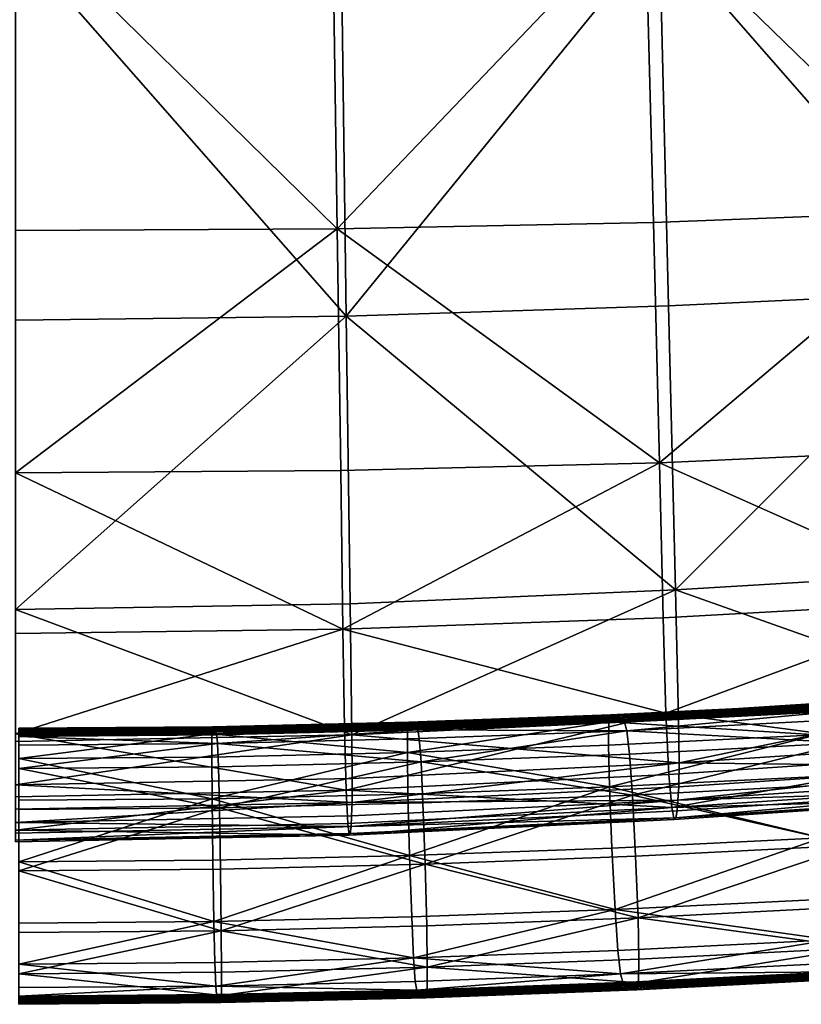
# Model space of a CAD drawing. Header units: millimetres. Extents: x -312 to 313, y -340 to 267.
# Tile 41 of 73: x 0 to 77, y -232 to -135. Entities that reach past the tile are written whole.
import ezdxf

# ---------------------------------------------------------------- set-up
doc = ezdxf.new("R2010")
doc.units = ezdxf.units.MM
doc.layers.add('Default', color=7, linetype='Continuous', true_color=0x000000)

msp = doc.modelspace()

# ---------------------------------------------------------------- linework, layer by layer
at = {"layer": 'Default', "color": 18, "true_color": 0x000000}
for points in [[(92.13, -153.836, 443.862), (91.218, -123, 445.945), (61.385, -123.923, 444.453)], [(31.125, -155.588, 441.499), (30.664, -124.415, 443.638), (-0.5, -124.553, 443.399)], [(31.125, -155.588, 441.499), (-0.5, -124.553, 443.399), (-0.5, -155.757, 441.313)], [(31.125, -155.588, 441.499), (61.385, -123.923, 444.453), (30.664, -124.415, 443.638)], [(31.125, -155.588, 441.499), (62.189, -154.982, 442.276), (61.385, -123.923, 444.453)], [(92.13, -153.836, 443.862), (61.385, -123.923, 444.453), (62.189, -154.982, 442.276)], [(93.706, -161.745, 409.775), (62.785, -126.378, 405.544), (92.694, -125.386, 408.398)], [(32.001, -164.192, 404.828), (31.489, -126.97, 403.474), (62.785, -126.378, 405.544)], [(32.001, -164.192, 404.828), (62.785, -126.378, 405.544), (63.677, -163.184, 406.925)], [(93.706, -161.745, 409.775), (63.677, -163.184, 406.925), (62.785, -126.378, 405.544)], [(32.001, -164.192, 404.828), (-0.5, -127.167, 402.636), (31.489, -126.97, 403.474)], [(32.001, -164.192, 404.828), (-0.5, -164.587, 403.966), (-0.5, -127.167, 402.636)], [(92.13, -153.836, 443.862), (62.189, -154.982, 442.276), (62.79, -178.592, 438.952)], [(92.13, -153.836, 443.862), (62.79, -178.592, 438.952), (92.812, -177.228, 440.633)], [(31.125, -155.588, 441.499), (-0.5, -179.589, 437.997), (31.47, -179.356, 438.166)], [(31.125, -155.588, 441.499), (-0.5, -155.757, 441.313), (-0.5, -179.589, 437.997)], [(31.125, -155.588, 441.499), (62.79, -178.592, 438.952), (62.189, -154.982, 442.276)], [(31.125, -155.588, 441.499), (31.47, -179.356, 438.166), (62.79, -178.592, 438.952)], [(93.706, -161.745, 409.775), (64.341, -191.073, 407.957), (63.677, -163.184, 406.925)], [(93.706, -161.745, 409.775), (94.462, -189.267, 410.804), (64.341, -191.073, 407.957)], [(32.001, -164.192, 404.828), (63.677, -163.184, 406.925), (64.341, -191.073, 407.957)], [(32.001, -164.192, 404.828), (-0.5, -193.01, 404.96), (-0.5, -164.587, 403.966)], [(32.001, -164.192, 404.828), (32.381, -192.438, 405.837), (-0.5, -193.01, 404.96)], [(32.001, -164.192, 404.828), (64.341, -191.073, 407.957), (32.381, -192.438, 405.837)], [(93.206, -192.164, 436.162), (92.812, -177.228, 440.633), (62.79, -178.592, 438.952)], [(31.673, -194.945, 433.458), (62.79, -178.592, 438.952), (31.47, -179.356, 438.166)], [(31.673, -194.945, 433.458), (63.142, -193.836, 434.32), (62.79, -178.592, 438.952)], [(93.206, -192.164, 436.162), (62.79, -178.592, 438.952), (63.142, -193.836, 434.32)], [(31.673, -194.945, 433.458), (31.47, -179.356, 438.166), (-0.5, -179.589, 437.997)], [(31.673, -194.945, 433.458), (-0.5, -179.589, 437.997), (-0.5, -195.358, 433.272)], [(94.813, -201.865, 411.283), (64.341, -191.073, 407.957), (94.462, -189.267, 410.804)], [(32.552, -205.333, 406.307), (32.381, -192.438, 405.837), (64.341, -191.073, 407.957)], [(32.552, -205.333, 406.307), (64.341, -191.073, 407.957), (64.644, -203.825, 408.436)], [(94.813, -201.865, 411.283), (64.644, -203.825, 408.436), (64.341, -191.073, 407.957)], [(32.552, -205.333, 406.307), (-0.5, -193.01, 404.96), (32.381, -192.438, 405.837)], [(93.206, -192.164, 436.162), (63.142, -193.836, 434.32), (63.395, -203.212, 428.874)], [(93.206, -192.164, 436.162), (63.395, -203.212, 428.874), (93.477, -201.277, 430.927)], [(32.552, -205.333, 406.307), (-0.5, -205.974, 405.422), (-0.5, -193.01, 404.96)], [(31.673, -194.945, 433.458), (63.395, -203.212, 428.874), (63.142, -193.836, 434.32)], [(31.673, -194.945, 433.458), (-0.5, -205.242, 427.665), (31.821, -204.649, 427.89)], [(31.673, -194.945, 433.458), (-0.5, -195.358, 433.272), (-0.5, -205.242, 427.665)], [(31.673, -194.945, 433.458), (31.821, -204.649, 427.89), (63.395, -203.212, 428.874)], [(93.792, -207.199, 425.406), (93.477, -201.277, 430.927), (63.395, -203.212, 428.874)], [(94.813, -201.865, 411.283), (64.713, -208.071, 408.71), (64.644, -203.825, 408.436)], [(94.813, -201.865, 411.283), (94.901, -206.073, 411.557), (64.713, -208.071, 408.71)], [(57.811, -204.052, 405.537), (78.336, -203.031, 407.249), (78.563, -202.333, 402.582)], [(57.811, -204.052, 405.537), (78.563, -202.333, 402.582), (57.977, -203.359, 400.93)], [(78.275, -205.335, 411.073), (78.336, -203.031, 407.249), (57.811, -204.052, 405.537)], [(78.563, -202.333, 402.582), (58.203, -203.472, 395.931), (57.977, -203.359, 400.93)], [(78.563, -202.333, 402.582), (78.87, -202.438, 397.499), (58.203, -203.472, 395.931)], [(58.203, -203.472, 395.931), (78.87, -202.438, 397.499), (79.178, -202.542, 392.432)], [(58.203, -203.472, 395.931), (79.178, -202.542, 392.432), (58.43, -203.584, 390.947)], [(79.178, -202.542, 392.432), (58.656, -203.702, 385.966), (58.43, -203.584, 390.947)], [(79.178, -202.542, 392.432), (79.484, -202.651, 387.367), (58.656, -203.702, 385.966)], [(58.656, -203.702, 385.966), (79.484, -202.651, 387.367), (79.793, -202.771, 382.285)], [(58.656, -203.702, 385.966), (79.793, -202.771, 382.285), (58.883, -203.83, 380.968)], [(79.793, -202.771, 382.285), (59.11, -203.958, 375.962), (58.883, -203.83, 380.968)], [(79.793, -202.771, 382.285), (80.103, -202.89, 377.185), (59.11, -203.958, 375.962)], [(59.11, -203.958, 375.962), (80.103, -202.89, 377.185), (80.41, -202.999, 372.065)], [(59.11, -203.958, 375.962), (80.41, -202.999, 372.065), (59.336, -204.076, 370.953)], [(80.41, -202.999, 372.065), (59.572, -204.918, 366.333), (59.336, -204.076, 370.953)], [(80.41, -202.999, 372.065), (80.732, -203.832, 367.357), (59.572, -204.918, 366.333)], [(18.802, -205.217, 403.711), (38.036, -204.775, 404.381), (38.144, -204.087, 399.817)], [(18.802, -205.217, 403.711), (38.144, -204.087, 399.817), (18.854, -204.531, 399.17)], [(38.144, -204.087, 399.817), (18.927, -204.653, 394.257), (18.854, -204.531, 399.17)], [(38.144, -204.087, 399.817), (38.291, -204.205, 394.873), (18.927, -204.653, 394.257)], [(31.999, -210.763, 421.976), (63.395, -203.212, 428.874), (31.821, -204.649, 427.89)], [(31.999, -210.763, 421.976), (63.697, -209.218, 423.111), (63.395, -203.212, 428.874)], [(32.552, -205.333, 406.307), (64.644, -203.825, 408.436), (64.713, -208.071, 408.71)], [(57.811, -204.052, 405.537), (38.036, -204.775, 404.381), (38.007, -207.076, 408.17)], [(57.811, -204.052, 405.537), (38.007, -207.076, 408.17), (57.766, -206.353, 409.339)], [(38.144, -204.087, 399.817), (38.036, -204.775, 404.381), (57.811, -204.052, 405.537)], [(38.144, -204.087, 399.817), (57.811, -204.052, 405.537), (57.977, -203.359, 400.93)], [(58.203, -203.472, 395.931), (38.144, -204.087, 399.817), (57.977, -203.359, 400.93)], [(58.203, -203.472, 395.931), (38.291, -204.205, 394.873), (38.144, -204.087, 399.817)], [(38.438, -204.323, 389.946), (38.291, -204.205, 394.873), (58.203, -203.472, 395.931)], [(38.438, -204.323, 389.946), (58.203, -203.472, 395.931), (58.43, -203.584, 390.947)], [(58.656, -203.702, 385.966), (38.438, -204.323, 389.946), (58.43, -203.584, 390.947)], [(58.656, -203.702, 385.966), (38.585, -204.447, 385.02), (38.438, -204.323, 389.946)], [(38.734, -204.582, 380.08), (38.585, -204.447, 385.02), (58.656, -203.702, 385.966)], [(38.734, -204.582, 380.08), (58.656, -203.702, 385.966), (58.883, -203.83, 380.968)], [(59.11, -203.958, 375.962), (38.734, -204.582, 380.08), (58.883, -203.83, 380.968)], [(59.11, -203.958, 375.962), (38.882, -204.717, 375.135), (38.734, -204.582, 380.08)], [(39.029, -204.842, 370.192), (38.882, -204.717, 375.135), (59.11, -203.958, 375.962)], [(39.029, -204.842, 370.192), (59.11, -203.958, 375.962), (59.336, -204.076, 370.953)], [(59.572, -204.918, 366.333), (39.029, -204.842, 370.192), (59.336, -204.076, 370.953)], [(78.275, -205.335, 411.073), (57.811, -204.052, 405.537), (57.766, -206.353, 409.339)], [(59.572, -204.918, 366.333), (80.732, -203.832, 367.357), (81.081, -206.127, 363.491)], [(93.792, -207.199, 425.406), (63.395, -203.212, 428.874), (63.697, -209.218, 423.111)], [(31.999, -210.763, 421.976), (31.821, -204.649, 427.89), (-0.5, -205.242, 427.665)], [(-0.163, -204.682, 398.963), (18.802, -205.217, 403.711), (18.854, -204.531, 399.17)], [(18.927, -204.653, 394.257), (-0.163, -204.682, 398.963), (18.854, -204.531, 399.17)], [(-0.163, -204.928, 389.176), (-0.163, -204.805, 394.061), (18.927, -204.653, 394.257)], [(-0.163, -204.928, 389.176), (18.927, -204.653, 394.257), (18.999, -204.774, 389.363)], [(18.927, -204.653, 394.257), (-0.163, -204.805, 394.061), (-0.163, -204.682, 398.963)], [(-0.163, -204.682, 398.963), (-0.163, -205.366, 403.495), (18.802, -205.217, 403.711)], [(19.073, -204.902, 384.469), (-0.163, -204.928, 389.176), (18.999, -204.774, 389.363)], [(19.073, -204.902, 384.469), (-0.163, -205.057, 384.292), (-0.163, -204.928, 389.176)], [(-0.163, -205.201, 379.395), (-0.163, -205.057, 384.292), (19.073, -204.902, 384.469)], [(-0.163, -205.201, 379.395), (19.073, -204.902, 384.469), (19.145, -205.043, 379.561)], [(19.219, -205.184, 374.649), (-0.163, -205.201, 379.395), (19.145, -205.043, 379.561)], [(38.007, -207.076, 408.17), (38.036, -204.775, 404.381), (18.802, -205.217, 403.711)], [(18.927, -204.653, 394.257), (38.291, -204.205, 394.873), (38.438, -204.323, 389.946)], [(18.927, -204.653, 394.257), (38.438, -204.323, 389.946), (18.999, -204.774, 389.363)], [(38.438, -204.323, 389.946), (19.073, -204.902, 384.469), (18.999, -204.774, 389.363)], [(38.438, -204.323, 389.946), (38.585, -204.447, 385.02), (19.073, -204.902, 384.469)], [(19.073, -204.902, 384.469), (38.585, -204.447, 385.02), (38.734, -204.582, 380.08)], [(19.073, -204.902, 384.469), (38.734, -204.582, 380.08), (19.145, -205.043, 379.561)], [(38.734, -204.582, 380.08), (19.219, -205.184, 374.649), (19.145, -205.043, 379.561)], [(38.734, -204.582, 380.08), (38.882, -204.717, 375.135), (19.219, -205.184, 374.649)], [(19.219, -205.184, 374.649), (38.882, -204.717, 375.135), (39.029, -204.842, 370.192)], [(19.219, -205.184, 374.649), (39.029, -204.842, 370.192), (19.291, -205.313, 369.74)], [(39.029, -204.842, 370.192), (19.367, -206.164, 365.197), (19.291, -205.313, 369.74)], [(39.029, -204.842, 370.192), (39.183, -205.69, 365.623), (19.367, -206.164, 365.197)], [(59.572, -204.918, 366.333), (39.183, -205.69, 365.623), (39.029, -204.842, 370.192)], [(39.352, -207.995, 361.799), (39.183, -205.69, 365.623), (59.572, -204.918, 366.333)], [(39.352, -207.995, 361.799), (59.572, -204.918, 366.333), (59.83, -207.218, 362.495)], [(59.572, -204.918, 366.333), (81.081, -206.127, 363.491), (59.83, -207.218, 362.495)], [(31.999, -210.763, 421.976), (-0.5, -205.242, 427.665), (-0.5, -211.417, 421.698)], [(32.552, -205.333, 406.307), (32.59, -209.605, 406.577), (-0.5, -210.256, 405.69)], [(32.552, -205.333, 406.307), (-0.5, -210.256, 405.69), (-0.5, -205.974, 405.422)], [(-0.163, -205.475, 369.592), (-0.163, -205.344, 374.492), (19.219, -205.184, 374.649)], [(-0.163, -205.475, 369.592), (19.219, -205.184, 374.649), (19.291, -205.313, 369.74)], [(19.219, -205.184, 374.649), (-0.163, -205.344, 374.492), (-0.163, -205.201, 379.395)], [(18.802, -205.217, 403.711), (-0.163, -207.666, 407.274), (18.787, -207.517, 407.491)], [(18.802, -205.217, 403.711), (-0.163, -205.366, 403.495), (-0.163, -207.666, 407.274)], [(19.367, -206.164, 365.197), (-0.163, -205.475, 369.592), (19.291, -205.313, 369.74)], [(19.367, -206.164, 365.197), (-0.163, -206.327, 365.055), (-0.163, -205.475, 369.592)], [(38.007, -207.076, 408.17), (18.802, -205.217, 403.711), (18.787, -207.517, 407.491)], [(19.367, -206.164, 365.197), (39.183, -205.69, 365.623), (39.352, -207.995, 361.799)], [(32.552, -205.333, 406.307), (64.713, -208.071, 408.71), (32.59, -209.605, 406.577)], [(57.858, -210.437, 411.877), (78.275, -205.335, 411.073), (57.766, -206.353, 409.339)], [(57.858, -210.437, 411.877), (78.4, -209.417, 413.612), (78.275, -205.335, 411.073)], [(94.871, -208.429, 411.971), (64.713, -208.071, 408.71), (94.901, -206.073, 411.557)], [(-0.163, -208.636, 361.24), (19.367, -206.164, 365.197), (19.451, -208.472, 361.38)], [(-0.163, -208.636, 361.24), (-0.163, -206.327, 365.055), (19.367, -206.164, 365.197)], [(19.367, -206.164, 365.197), (39.352, -207.995, 361.799), (19.451, -208.472, 361.38)], [(38.007, -207.076, 408.17), (57.858, -210.437, 411.877), (57.766, -206.353, 409.339)], [(81.081, -206.127, 363.491), (60.112, -211.244, 359.895), (59.83, -207.218, 362.495)], [(81.081, -206.127, 363.491), (81.462, -210.147, 360.897), (60.112, -211.244, 359.895)], [(-0.163, -207.666, 407.274), (18.817, -211.602, 410.028), (18.787, -207.517, 407.491)], [(-0.163, -207.666, 407.274), (-0.163, -211.752, 409.809), (18.817, -211.602, 410.028)], [(18.817, -211.602, 410.028), (38.007, -207.076, 408.17), (18.787, -207.517, 407.491)], [(18.817, -211.602, 410.028), (38.067, -211.161, 410.707), (38.007, -207.076, 408.17)], [(39.352, -207.995, 361.799), (19.543, -212.505, 358.776), (19.451, -208.472, 361.38)], [(39.352, -207.995, 361.799), (39.538, -212.025, 359.197), (19.543, -212.505, 358.776)], [(38.007, -207.076, 408.17), (38.067, -211.161, 410.707), (57.858, -210.437, 411.877)], [(60.112, -211.244, 359.895), (39.352, -207.995, 361.799), (59.83, -207.218, 362.495)], [(60.112, -211.244, 359.895), (39.538, -212.025, 359.197), (39.352, -207.995, 361.799)], [(93.792, -207.199, 425.406), (63.697, -209.218, 423.111), (63.989, -212.482, 417.959)], [(93.792, -207.199, 425.406), (63.989, -212.482, 417.959), (94.095, -210.469, 420.486)], [(19.543, -212.505, 358.776), (-0.163, -208.636, 361.24), (19.451, -208.472, 361.38)], [(19.543, -212.505, 358.776), (-0.163, -212.669, 358.635), (-0.163, -208.636, 361.24)], [(32.572, -211.979, 406.991), (32.59, -209.605, 406.577), (64.713, -208.071, 408.71)], [(32.572, -211.979, 406.991), (64.713, -208.071, 408.71), (64.682, -210.437, 409.124)], [(94.871, -208.429, 411.971), (64.597, -211.74, 409.724), (64.682, -210.437, 409.124)], [(94.871, -208.429, 411.971), (94.774, -209.733, 412.57), (64.597, -211.74, 409.724)], [(94.871, -208.429, 411.971), (64.682, -210.437, 409.124), (64.713, -208.071, 408.71)], [(32.572, -211.979, 406.991), (-0.5, -210.256, 405.69), (32.59, -209.605, 406.577)], [(31.999, -210.763, 421.976), (63.989, -212.482, 417.959), (63.697, -209.218, 423.111)], [(78.734, -215.449, 414.427), (78.4, -209.417, 413.612), (57.858, -210.437, 411.877)], [(94.66, -210.788, 413.403), (64.597, -211.74, 409.724), (94.774, -209.733, 412.57)], [(32.572, -211.979, 406.991), (-0.5, -212.634, 406.103), (-0.5, -210.256, 405.69)], [(31.999, -210.763, 421.976), (-0.5, -214.681, 416.205), (32.172, -214.027, 416.596)], [(31.999, -210.763, 421.976), (-0.5, -211.417, 421.698), (-0.5, -214.681, 416.205)], [(31.999, -210.763, 421.976), (32.172, -214.027, 416.596), (63.989, -212.482, 417.959)], [(32.572, -211.979, 406.991), (64.682, -210.437, 409.124), (64.597, -211.74, 409.724)], [(57.858, -210.437, 411.877), (38.067, -211.161, 410.707), (38.23, -217.201, 411.515)], [(57.858, -210.437, 411.877), (38.23, -217.201, 411.515), (58.105, -216.474, 412.687)], [(78.734, -215.449, 414.427), (57.858, -210.437, 411.877), (58.105, -216.474, 412.687)], [(60.112, -211.244, 359.895), (81.462, -210.147, 360.897), (81.881, -216.159, 360)], [(94.333, -211.623, 417.047), (94.095, -210.469, 420.486), (63.989, -212.482, 417.959)], [(94.66, -210.788, 413.403), (94.517, -211.462, 414.788), (64.38, -213.469, 411.979)], [(94.66, -210.788, 413.403), (64.38, -213.469, 411.979), (64.502, -212.795, 410.557)], [(94.66, -210.788, 413.403), (64.502, -212.795, 410.557), (64.597, -211.74, 409.724)], [(18.817, -211.602, 410.028), (-0.163, -211.752, 409.809), (-0.163, -217.796, 410.614)], [(18.817, -211.602, 410.028), (-0.163, -217.796, 410.614), (18.899, -217.644, 410.833)], [(38.23, -217.201, 411.515), (38.067, -211.161, 410.707), (18.817, -211.602, 410.028)], [(38.23, -217.201, 411.515), (18.817, -211.602, 410.028), (18.899, -217.644, 410.833)], [(32.47, -214.336, 408.424), (32.523, -213.282, 407.591), (64.597, -211.74, 409.724)], [(32.47, -214.336, 408.424), (64.597, -211.74, 409.724), (64.502, -212.795, 410.557)], [(32.572, -211.979, 406.991), (64.597, -211.74, 409.724), (32.523, -213.282, 407.591)], [(39.742, -218.048, 358.291), (39.538, -212.025, 359.197), (60.112, -211.244, 359.895)], [(39.742, -218.048, 358.291), (60.112, -211.244, 359.895), (60.422, -217.262, 358.993)], [(60.112, -211.244, 359.895), (81.881, -216.159, 360), (60.422, -217.262, 358.993)], [(94.333, -211.623, 417.047), (63.989, -212.482, 417.959), (64.213, -213.633, 414.349)], [(94.333, -211.623, 417.047), (64.213, -213.633, 414.349), (64.38, -213.469, 411.979)], [(94.333, -211.623, 417.047), (64.38, -213.469, 411.979), (94.517, -211.462, 414.788)], [(32.572, -211.979, 406.991), (32.523, -213.282, 407.591), (-0.5, -213.936, 406.703)], [(32.572, -211.979, 406.991), (-0.5, -213.936, 406.703), (-0.5, -212.634, 406.103)], [(-0.163, -218.696, 357.726), (-0.163, -212.669, 358.635), (19.543, -212.505, 358.776)], [(-0.163, -218.696, 357.726), (19.543, -212.505, 358.776), (19.645, -218.53, 357.868)], [(19.543, -212.505, 358.776), (39.538, -212.025, 359.197), (39.742, -218.048, 358.291)], [(19.543, -212.505, 358.776), (39.742, -218.048, 358.291), (19.645, -218.53, 357.868)], [(32.304, -215.175, 412.631), (63.989, -212.482, 417.959), (32.172, -214.027, 416.596)], [(32.304, -215.175, 412.631), (64.213, -213.633, 414.349), (63.989, -212.482, 417.959)], [(32.47, -214.336, 408.424), (64.502, -212.795, 410.557), (64.38, -213.469, 411.979)], [(32.47, -214.336, 408.424), (-0.5, -213.936, 406.703), (32.523, -213.282, 407.591)], [(32.304, -215.175, 412.631), (32.401, -215.011, 409.95), (64.38, -213.469, 411.979)], [(32.304, -215.175, 412.631), (64.38, -213.469, 411.979), (64.213, -213.633, 414.349)], [(32.47, -214.336, 408.424), (64.38, -213.469, 411.979), (32.401, -215.011, 409.95)], [(32.47, -214.336, 408.424), (-0.5, -214.99, 407.536), (-0.5, -213.936, 406.703)], [(32.304, -215.175, 412.631), (32.172, -214.027, 416.596), (-0.5, -214.681, 416.205)], [(32.47, -214.336, 408.424), (32.401, -215.011, 409.95), (-0.5, -215.665, 409.131)], [(32.47, -214.336, 408.424), (-0.5, -215.665, 409.131), (-0.5, -214.99, 407.536)], [(32.304, -215.175, 412.631), (-0.5, -214.681, 416.205), (-0.5, -215.829, 412.018)], [(32.304, -215.175, 412.631), (-0.5, -215.665, 409.131), (32.401, -215.011, 409.95)], [(32.304, -215.175, 412.631), (-0.5, -215.829, 412.018), (-0.5, -215.665, 409.131)], [(58.416, -222.492, 411.785), (78.734, -215.449, 414.427), (58.105, -216.474, 412.687)], [(58.416, -222.492, 411.785), (79.154, -221.461, 413.53), (78.734, -215.449, 414.427)], [(38.23, -217.201, 411.515), (58.416, -222.492, 411.785), (58.105, -216.474, 412.687)], [(81.881, -216.159, 360), (60.669, -223.3, 359.804), (60.422, -217.262, 358.993)], [(81.881, -216.159, 360), (82.215, -222.191, 360.814), (60.669, -223.3, 359.804)], [(-0.163, -217.796, 410.614), (18.999, -223.67, 409.925), (18.899, -217.644, 410.833)], [(18.999, -223.67, 409.925), (38.23, -217.201, 411.515), (18.899, -217.644, 410.833)], [(18.999, -223.67, 409.925), (38.434, -223.223, 410.609), (38.23, -217.201, 411.515)], [(38.23, -217.201, 411.515), (38.434, -223.223, 410.609), (58.416, -222.492, 411.785)], [(60.669, -223.3, 359.804), (39.742, -218.048, 358.291), (60.422, -217.262, 358.993)], [(-0.163, -217.796, 410.614), (-0.163, -223.822, 409.706), (18.999, -223.67, 409.925)], [(19.725, -224.573, 358.674), (-0.163, -218.696, 357.726), (19.645, -218.53, 357.868)], [(39.742, -218.048, 358.291), (19.725, -224.573, 358.674), (19.645, -218.53, 357.868)], [(39.742, -218.048, 358.291), (39.905, -224.088, 359.099), (19.725, -224.573, 358.674)], [(60.669, -223.3, 359.804), (39.905, -224.088, 359.099), (39.742, -218.048, 358.291)], [(19.725, -224.573, 358.674), (-0.163, -224.739, 358.531), (-0.163, -218.696, 357.726)], [(79.536, -225.481, 410.934), (79.154, -221.461, 413.53), (58.416, -222.492, 411.785)], [(58.416, -222.492, 411.785), (38.434, -223.223, 410.609), (38.62, -227.253, 408.007)], [(58.416, -222.492, 411.785), (38.62, -227.253, 408.007), (58.699, -226.518, 409.186)], [(79.536, -225.481, 410.934), (58.416, -222.492, 411.785), (58.699, -226.518, 409.186)], [(60.669, -223.3, 359.804), (82.215, -222.191, 360.814), (82.34, -226.272, 363.353)], [(38.62, -227.253, 408.007), (38.434, -223.223, 410.609), (18.999, -223.67, 409.925)], [(39.966, -228.173, 361.636), (39.905, -224.088, 359.099), (60.669, -223.3, 359.804)], [(39.966, -228.173, 361.636), (60.669, -223.3, 359.804), (60.762, -227.382, 362.342)], [(60.669, -223.3, 359.804), (82.34, -226.272, 363.353), (60.762, -227.382, 362.342)], [(18.999, -223.67, 409.925), (-0.163, -223.822, 409.706), (-0.163, -227.855, 407.1)], [(18.999, -223.67, 409.925), (-0.163, -227.855, 407.1), (19.092, -227.703, 407.321)], [(38.62, -227.253, 408.007), (18.999, -223.67, 409.925), (19.092, -227.703, 407.321)], [(19.725, -224.573, 358.674), (39.905, -224.088, 359.099), (39.966, -228.173, 361.636)], [(-0.163, -228.826, 361.067), (-0.163, -224.739, 358.531), (19.725, -224.573, 358.674)], [(-0.163, -228.826, 361.067), (19.725, -224.573, 358.674), (19.755, -228.659, 361.21)], [(19.725, -224.573, 358.674), (39.966, -228.173, 361.636), (19.755, -228.659, 361.21)], [(58.956, -228.819, 405.348), (79.536, -225.481, 410.934), (58.699, -226.518, 409.186)], [(58.956, -228.819, 405.348), (79.884, -227.776, 407.08), (79.536, -225.481, 410.934)], [(82.34, -226.272, 363.353), (82.279, -228.577, 367.187), (60.718, -229.684, 366.146)], [(82.34, -226.272, 363.353), (60.718, -229.684, 366.146), (60.762, -227.382, 362.342)], [(19.176, -230.01, 403.5), (38.62, -227.253, 408.007), (19.092, -227.703, 407.321)], [(19.176, -230.01, 403.5), (38.79, -229.558, 404.181), (38.62, -227.253, 408.007)], [(38.62, -227.253, 408.007), (58.956, -228.819, 405.348), (58.699, -226.518, 409.186)], [(38.62, -227.253, 408.007), (38.79, -229.558, 404.181), (58.956, -228.819, 405.348)], [(60.718, -229.684, 366.146), (39.966, -228.173, 361.636), (60.762, -227.382, 362.342)], [(-0.163, -227.855, 407.1), (19.176, -230.01, 403.5), (19.092, -227.703, 407.321)], [(-0.163, -227.855, 407.1), (-0.163, -230.165, 403.283), (19.176, -230.01, 403.5)], [(39.966, -228.173, 361.636), (39.937, -230.473, 365.422), (19.742, -230.958, 364.988)], [(39.966, -228.173, 361.636), (19.742, -230.958, 364.988), (19.755, -228.659, 361.21)], [(60.718, -229.684, 366.146), (39.937, -230.473, 365.422), (39.966, -228.173, 361.636)], [(80.206, -228.611, 402.402), (79.884, -227.776, 407.08), (58.956, -228.819, 405.348)], [(19.742, -230.958, 364.988), (-0.163, -228.826, 361.067), (19.755, -228.659, 361.21)], [(19.742, -230.958, 364.988), (-0.163, -231.124, 364.842), (-0.163, -228.826, 361.067)], [(58.956, -228.819, 405.348), (38.79, -229.558, 404.181), (38.945, -230.406, 399.603)], [(58.956, -228.819, 405.348), (38.945, -230.406, 399.603), (59.193, -229.661, 400.73)], [(80.206, -228.611, 402.402), (58.956, -228.819, 405.348), (59.193, -229.661, 400.73)], [(59.419, -229.773, 395.731), (80.206, -228.611, 402.402), (59.193, -229.661, 400.73)], [(59.419, -229.773, 395.731), (80.513, -228.716, 397.319), (80.206, -228.611, 402.402)], [(80.819, -228.82, 392.252), (80.513, -228.716, 397.319), (59.419, -229.773, 395.731)], [(80.819, -228.82, 392.252), (59.419, -229.773, 395.731), (59.645, -229.886, 390.747)], [(59.871, -230.006, 385.766), (80.819, -228.82, 392.252), (59.645, -229.886, 390.747)], [(59.871, -230.006, 385.766), (81.127, -228.931, 387.185), (80.819, -228.82, 392.252)], [(81.435, -229.049, 382.105), (81.127, -228.931, 387.185), (59.871, -230.006, 385.766)], [(81.435, -229.049, 382.105), (59.871, -230.006, 385.766), (60.098, -230.132, 380.768)], [(60.326, -230.259, 375.763), (81.435, -229.049, 382.105), (60.098, -230.132, 380.768)], [(60.326, -230.259, 375.763), (81.745, -229.168, 377.006), (81.435, -229.049, 382.105)], [(82.053, -229.276, 371.885), (81.745, -229.168, 377.006), (60.326, -230.259, 375.763)], [(82.053, -229.276, 371.885), (60.326, -230.259, 375.763), (60.552, -230.376, 370.754)], [(60.718, -229.684, 366.146), (82.053, -229.276, 371.885), (60.552, -230.376, 370.754)], [(60.718, -229.684, 366.146), (82.279, -228.577, 367.187), (82.053, -229.276, 371.885)], [(19.176, -230.01, 403.5), (-0.163, -230.165, 403.283), (-0.163, -231.016, 398.737)], [(19.176, -230.01, 403.5), (-0.163, -231.016, 398.737), (19.252, -230.861, 398.947)], [(38.945, -230.406, 399.603), (38.79, -229.558, 404.181), (19.176, -230.01, 403.5)], [(38.945, -230.406, 399.603), (19.176, -230.01, 403.5), (19.252, -230.861, 398.947)], [(38.945, -230.406, 399.603), (59.419, -229.773, 395.731), (59.193, -229.661, 400.73)], [(38.945, -230.406, 399.603), (39.091, -230.524, 394.659), (59.419, -229.773, 395.731)], [(59.419, -229.773, 395.731), (39.091, -230.524, 394.659), (39.238, -230.642, 389.732)], [(59.419, -229.773, 395.731), (39.238, -230.642, 389.732), (59.645, -229.886, 390.747)], [(39.238, -230.642, 389.732), (59.871, -230.006, 385.766), (59.645, -229.886, 390.747)], [(39.238, -230.642, 389.732), (39.386, -230.768, 384.806), (59.871, -230.006, 385.766)], [(59.871, -230.006, 385.766), (39.386, -230.768, 384.806), (39.534, -230.901, 379.867)], [(59.871, -230.006, 385.766), (39.534, -230.901, 379.867), (60.098, -230.132, 380.768)], [(39.534, -230.901, 379.867), (60.326, -230.259, 375.763), (60.098, -230.132, 380.768)], [(39.534, -230.901, 379.867), (39.683, -231.036, 374.921), (60.326, -230.259, 375.763)], [(60.326, -230.259, 375.763), (39.683, -231.036, 374.921), (39.83, -231.161, 369.979)], [(39.83, -231.161, 369.979), (39.937, -230.473, 365.422), (60.718, -229.684, 366.146)], [(39.83, -231.161, 369.979), (60.718, -229.684, 366.146), (60.552, -230.376, 370.754)], [(60.326, -230.259, 375.763), (39.83, -231.161, 369.979), (60.552, -230.376, 370.754)], [(-0.163, -231.016, 398.737), (19.324, -230.983, 394.035), (19.252, -230.861, 398.947)], [(-0.163, -231.809, 369.367), (19.742, -230.958, 364.988), (19.689, -231.643, 369.519)], [(-0.163, -231.809, 369.367), (-0.163, -231.124, 364.842), (19.742, -230.958, 364.988)], [(-0.163, -231.016, 398.737), (-0.163, -231.139, 393.835), (19.324, -230.983, 394.035)], [(19.324, -230.983, 394.035), (-0.163, -231.139, 393.835), (-0.163, -231.262, 388.95)], [(19.324, -230.983, 394.035), (-0.163, -231.262, 388.95), (19.397, -231.104, 389.14)], [(-0.163, -231.262, 388.95), (19.47, -231.235, 384.246), (19.397, -231.104, 389.14)], [(19.47, -231.235, 384.246), (-0.163, -231.395, 384.067), (-0.163, -231.535, 379.17)], [(19.47, -231.235, 384.246), (-0.163, -231.535, 379.17), (19.543, -231.373, 379.339)], [(-0.163, -231.262, 388.95), (-0.163, -231.395, 384.067), (19.47, -231.235, 384.246)], [(19.324, -230.983, 394.035), (38.945, -230.406, 399.603), (19.252, -230.861, 398.947)], [(19.324, -230.983, 394.035), (39.091, -230.524, 394.659), (38.945, -230.406, 399.603)], [(39.238, -230.642, 389.732), (39.091, -230.524, 394.659), (19.324, -230.983, 394.035)], [(39.238, -230.642, 389.732), (19.324, -230.983, 394.035), (19.397, -231.104, 389.14)], [(19.47, -231.235, 384.246), (39.238, -230.642, 389.732), (19.397, -231.104, 389.14)], [(19.47, -231.235, 384.246), (39.386, -230.768, 384.806), (39.238, -230.642, 389.732)], [(39.534, -230.901, 379.867), (39.386, -230.768, 384.806), (19.47, -231.235, 384.246)], [(39.534, -230.901, 379.867), (19.47, -231.235, 384.246), (19.543, -231.373, 379.339)], [(19.616, -231.514, 374.427), (39.534, -230.901, 379.867), (19.543, -231.373, 379.339)], [(19.616, -231.514, 374.427), (39.683, -231.036, 374.921), (39.534, -230.901, 379.867)], [(39.83, -231.161, 369.979), (39.683, -231.036, 374.921), (19.616, -231.514, 374.427)], [(39.83, -231.161, 369.979), (19.616, -231.514, 374.427), (19.689, -231.643, 369.519)], [(19.742, -230.958, 364.988), (39.83, -231.161, 369.979), (19.689, -231.643, 369.519)], [(19.742, -230.958, 364.988), (39.937, -230.473, 365.422), (39.83, -231.161, 369.979)], [(-0.163, -231.535, 379.17), (19.616, -231.514, 374.427), (19.543, -231.373, 379.339)], [(-0.163, -231.535, 379.17), (-0.163, -231.679, 374.267), (19.616, -231.514, 374.427)], [(19.616, -231.514, 374.427), (-0.163, -231.679, 374.267), (-0.163, -231.809, 369.367)], [(19.616, -231.514, 374.427), (-0.163, -231.809, 369.367), (19.689, -231.643, 369.519)]]:
    msp.add_3dface(points, dxfattribs=at)

doc.saveas('drawing.dxf')
